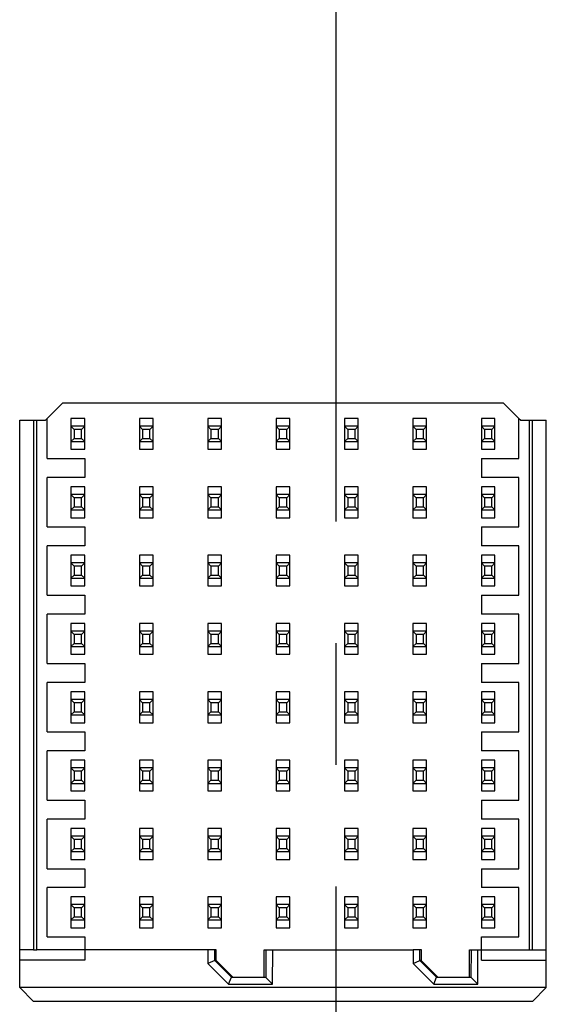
# Model space of a CAD drawing. Header units: inches. Extents: x 0 to 34, y 0 to 22.
# Tile 24 of 39: x 21.6 to 22.2, y 6.1 to 7.2. Entities that reach past the tile are written whole.
import ezdxf

# ---------------------------------------------------------------- set-up
doc = ezdxf.new("R2010")
doc.units = ezdxf.units.IN
doc.header["$LTSCALE"] = 1.87
doc.header["$MEASUREMENT"] = 0
doc.linetypes.add('CENTER', pattern=[0.6, 0.375, -0.075, 0.075, -0.075])
doc.layers.get('0').update_dxf_attribs({"linetype": 'CONTINUOUS'})
doc.layers.add('02___PRT_ALL_AXES', color=7, linetype='CONTINUOUS')

msp = doc.modelspace()

# ---------------------------------------------------------------- linework, layer by layer
at = {"color": 7, "linetype": 'CONTINUOUS'}
for p, q in [((21.6664, 6.7647), (21.6467, 6.745)), ((22.1743, 6.7647), (21.6664, 6.7647)), ((22.1919, 6.747), (22.1743, 6.7647)), ((21.6172, 6.745), (21.6467, 6.745)), ((21.6172, 6.0913), (21.6172, 6.745)), ((21.6329, 6.745), (21.6329, 6.1347)), ((21.6369, 6.1347), (21.6369, 6.745)), ((21.6487, 6.7009), (21.6487, 6.7469)), ((21.692, 6.747), (21.6762, 6.747)), ((21.6762, 6.747), (21.6762, 6.7116)), ((21.692, 6.7116), (21.692, 6.747)), ((21.7707, 6.747), (21.755, 6.747)), ((21.755, 6.747), (21.755, 6.7116)), ((21.7707, 6.7116), (21.7707, 6.747)), ((21.8495, 6.747), (21.8337, 6.747)), ((21.8337, 6.747), (21.8337, 6.7116)), ((21.8495, 6.7116), (21.8495, 6.747)), ((21.9282, 6.747), (21.9124, 6.747)), ((21.9124, 6.747), (21.9124, 6.7116)), ((21.9282, 6.7116), (21.9282, 6.747)), ((22.0069, 6.747), (21.9912, 6.747)), ((21.9912, 6.747), (21.9912, 6.7116)), ((22.0069, 6.7116), (22.0069, 6.747)), ((22.0857, 6.747), (22.0699, 6.747)), ((22.0699, 6.747), (22.0699, 6.7116)), ((22.0857, 6.7116), (22.0857, 6.747)), ((22.1644, 6.747), (22.1487, 6.747)), ((22.1487, 6.747), (22.1487, 6.7116)), ((22.1644, 6.7116), (22.1644, 6.747)), ((22.192, 6.7009), (22.192, 6.7469)), ((22.1939, 6.745), (22.192, 6.7469)), ((22.1939, 6.745), (22.2235, 6.745)), ((22.2038, 6.745), (22.2038, 6.1347)), ((22.2077, 6.1347), (22.2077, 6.745)), ((22.2235, 6.0913), (22.2235, 6.745)), ((21.692, 6.7382), (21.6762, 6.7382)), ((21.6798, 6.7346), (21.6762, 6.7382)), ((21.6884, 6.7346), (21.6798, 6.7346)), ((21.6798, 6.7346), (21.6798, 6.724)), ((21.692, 6.7382), (21.6884, 6.7346)), ((21.6884, 6.724), (21.6884, 6.7346)), ((21.7707, 6.7382), (21.755, 6.7382)), ((21.7586, 6.7346), (21.755, 6.7382)), ((21.7671, 6.7346), (21.7586, 6.7346)), ((21.7586, 6.7346), (21.7586, 6.724)), ((21.7707, 6.7382), (21.7671, 6.7346)), ((21.7671, 6.724), (21.7671, 6.7346)), ((21.8495, 6.7382), (21.8337, 6.7382)), ((21.8373, 6.7346), (21.8337, 6.7382)), ((21.8459, 6.7346), (21.8373, 6.7346)), ((21.8373, 6.7346), (21.8373, 6.724)), ((21.8495, 6.7382), (21.8459, 6.7346)), ((21.8459, 6.724), (21.8459, 6.7346)), ((21.9282, 6.7382), (21.9124, 6.7382)), ((21.916, 6.7346), (21.9124, 6.7382)), ((21.9246, 6.7346), (21.916, 6.7346)), ((21.916, 6.7346), (21.916, 6.724)), ((21.9282, 6.7382), (21.9246, 6.7346)), ((21.9246, 6.724), (21.9246, 6.7346)), ((22.0069, 6.7382), (21.9912, 6.7382)), ((21.9948, 6.7346), (21.9912, 6.7382)), ((22.0033, 6.7346), (21.9948, 6.7346)), ((21.9948, 6.7346), (21.9948, 6.724)), ((22.0069, 6.7382), (22.0033, 6.7346)), ((22.0033, 6.724), (22.0033, 6.7346)), ((22.0857, 6.7382), (22.0699, 6.7382)), ((22.0735, 6.7346), (22.0699, 6.7382)), ((22.0821, 6.7346), (22.0735, 6.7346)), ((22.0735, 6.7346), (22.0735, 6.724)), ((22.0857, 6.7382), (22.0821, 6.7346)), ((22.0821, 6.724), (22.0821, 6.7346)), ((22.1644, 6.7382), (22.1487, 6.7382)), ((22.1523, 6.7346), (22.1487, 6.7382)), ((22.1608, 6.7346), (22.1523, 6.7346)), ((22.1523, 6.7346), (22.1523, 6.724)), ((22.1644, 6.7382), (22.1608, 6.7346)), ((22.1608, 6.724), (22.1608, 6.7346)), ((21.6762, 6.7204), (21.6798, 6.724)), ((21.6762, 6.7204), (21.692, 6.7204)), ((21.6798, 6.724), (21.6884, 6.724)), ((21.6884, 6.724), (21.692, 6.7204)), ((21.755, 6.7204), (21.7586, 6.724)), ((21.755, 6.7204), (21.7707, 6.7204)), ((21.7586, 6.724), (21.7671, 6.724)), ((21.7671, 6.724), (21.7707, 6.7204)), ((21.8337, 6.7204), (21.8373, 6.724)), ((21.8337, 6.7204), (21.8495, 6.7204)), ((21.8373, 6.724), (21.8459, 6.724)), ((21.8459, 6.724), (21.8495, 6.7204)), ((21.9124, 6.7204), (21.916, 6.724)), ((21.9124, 6.7204), (21.9282, 6.7204)), ((21.916, 6.724), (21.9246, 6.724)), ((21.9246, 6.724), (21.9282, 6.7204)), ((21.9912, 6.7204), (21.9948, 6.724)), ((21.9912, 6.7204), (22.0069, 6.7204)), ((21.9948, 6.724), (22.0033, 6.724)), ((22.0033, 6.724), (22.0069, 6.7204)), ((22.0699, 6.7204), (22.0735, 6.724)), ((22.0699, 6.7204), (22.0857, 6.7204)), ((22.0735, 6.724), (22.0821, 6.724)), ((22.0821, 6.724), (22.0857, 6.7204)), ((22.1487, 6.7204), (22.1523, 6.724)), ((22.1487, 6.7204), (22.1644, 6.7204)), ((22.1523, 6.724), (22.1608, 6.724)), ((22.1608, 6.724), (22.1644, 6.7204)), ((21.6762, 6.7116), (21.692, 6.7116)), ((21.755, 6.7116), (21.7707, 6.7116)), ((21.8337, 6.7116), (21.8495, 6.7116)), ((21.9124, 6.7116), (21.9282, 6.7116)), ((21.9912, 6.7116), (22.0069, 6.7116)), ((22.0699, 6.7116), (22.0857, 6.7116)), ((22.1487, 6.7116), (22.1644, 6.7116)), ((21.6487, 6.7009), (21.692, 6.7009)), ((21.692, 6.7009), (21.692, 6.6792)), ((22.1487, 6.7009), (22.192, 6.7009)), ((22.1487, 6.7009), (22.1487, 6.6792)), ((21.692, 6.6792), (21.6487, 6.6792)), ((21.6487, 6.6221), (21.6487, 6.6792)), ((22.192, 6.6792), (22.1487, 6.6792)), ((22.192, 6.6221), (22.192, 6.6792)), ((21.692, 6.6683), (21.6762, 6.6683)), ((21.6762, 6.6683), (21.6762, 6.6328)), ((21.692, 6.6594), (21.6762, 6.6594)), ((21.6798, 6.6558), (21.6762, 6.6594)), ((21.692, 6.6594), (21.6884, 6.6558)), ((21.692, 6.6328), (21.692, 6.6683)), ((21.7707, 6.6683), (21.755, 6.6683)), ((21.755, 6.6683), (21.755, 6.6328)), ((21.7707, 6.6594), (21.755, 6.6594)), ((21.7586, 6.6558), (21.755, 6.6594)), ((21.7707, 6.6594), (21.7671, 6.6558)), ((21.7707, 6.6328), (21.7707, 6.6683)), ((21.8495, 6.6683), (21.8337, 6.6683)), ((21.8337, 6.6683), (21.8337, 6.6328)), ((21.8495, 6.6594), (21.8337, 6.6594)), ((21.8373, 6.6558), (21.8337, 6.6594)), ((21.8495, 6.6594), (21.8459, 6.6558)), ((21.8495, 6.6328), (21.8495, 6.6683)), ((21.9282, 6.6683), (21.9124, 6.6683)), ((21.9124, 6.6683), (21.9124, 6.6328)), ((21.9282, 6.6594), (21.9124, 6.6594)), ((21.916, 6.6558), (21.9124, 6.6594)), ((21.9282, 6.6594), (21.9246, 6.6558)), ((21.9282, 6.6328), (21.9282, 6.6683)), ((22.0069, 6.6683), (21.9912, 6.6683)), ((21.9912, 6.6683), (21.9912, 6.6328)), ((22.0069, 6.6594), (21.9912, 6.6594)), ((21.9948, 6.6558), (21.9912, 6.6594)), ((22.0069, 6.6594), (22.0033, 6.6558)), ((22.0069, 6.6328), (22.0069, 6.6683)), ((22.0857, 6.6683), (22.0699, 6.6683)), ((22.0699, 6.6683), (22.0699, 6.6328)), ((22.0857, 6.6594), (22.0699, 6.6594)), ((22.0735, 6.6558), (22.0699, 6.6594)), ((22.0857, 6.6594), (22.0821, 6.6558)), ((22.0857, 6.6328), (22.0857, 6.6683)), ((22.1644, 6.6683), (22.1487, 6.6683)), ((22.1487, 6.6683), (22.1487, 6.6328)), ((22.1644, 6.6594), (22.1487, 6.6594)), ((22.1523, 6.6558), (22.1487, 6.6594)), ((22.1644, 6.6594), (22.1608, 6.6558)), ((22.1644, 6.6328), (22.1644, 6.6683)), ((21.6884, 6.6558), (21.6798, 6.6558)), ((21.6798, 6.6558), (21.6798, 6.6453)), ((21.6884, 6.6453), (21.6884, 6.6558)), ((21.7671, 6.6558), (21.7586, 6.6558)), ((21.7586, 6.6558), (21.7586, 6.6453)), ((21.7671, 6.6453), (21.7671, 6.6558)), ((21.8459, 6.6558), (21.8373, 6.6558)), ((21.8373, 6.6558), (21.8373, 6.6453)), ((21.8459, 6.6453), (21.8459, 6.6558)), ((21.9246, 6.6558), (21.916, 6.6558)), ((21.916, 6.6558), (21.916, 6.6453)), ((21.9246, 6.6453), (21.9246, 6.6558)), ((22.0033, 6.6558), (21.9948, 6.6558)), ((21.9948, 6.6558), (21.9948, 6.6453)), ((22.0033, 6.6453), (22.0033, 6.6558)), ((22.0821, 6.6558), (22.0735, 6.6558)), ((22.0735, 6.6558), (22.0735, 6.6453)), ((22.0821, 6.6453), (22.0821, 6.6558)), ((22.1608, 6.6558), (22.1523, 6.6558)), ((22.1523, 6.6558), (22.1523, 6.6453)), ((22.1608, 6.6453), (22.1608, 6.6558)), ((21.6762, 6.6417), (21.6798, 6.6453)), ((21.6762, 6.6417), (21.692, 6.6417)), ((21.6798, 6.6453), (21.6884, 6.6453)), ((21.6884, 6.6453), (21.692, 6.6417)), ((21.755, 6.6417), (21.7586, 6.6453)), ((21.755, 6.6417), (21.7707, 6.6417)), ((21.7586, 6.6453), (21.7671, 6.6453)), ((21.7671, 6.6453), (21.7707, 6.6417)), ((21.8337, 6.6417), (21.8373, 6.6453)), ((21.8337, 6.6417), (21.8495, 6.6417)), ((21.8373, 6.6453), (21.8459, 6.6453)), ((21.8459, 6.6453), (21.8495, 6.6417)), ((21.9124, 6.6417), (21.916, 6.6453)), ((21.9124, 6.6417), (21.9282, 6.6417)), ((21.916, 6.6453), (21.9246, 6.6453)), ((21.9246, 6.6453), (21.9282, 6.6417)), ((21.9912, 6.6417), (21.9948, 6.6453)), ((21.9912, 6.6417), (22.0069, 6.6417)), ((21.9948, 6.6453), (22.0033, 6.6453)), ((22.0033, 6.6453), (22.0069, 6.6417)), ((22.0699, 6.6417), (22.0735, 6.6453)), ((22.0699, 6.6417), (22.0857, 6.6417)), ((22.0735, 6.6453), (22.0821, 6.6453)), ((22.0821, 6.6453), (22.0857, 6.6417)), ((22.1487, 6.6417), (22.1523, 6.6453)), ((22.1487, 6.6417), (22.1644, 6.6417)), ((22.1523, 6.6453), (22.1608, 6.6453)), ((22.1608, 6.6453), (22.1644, 6.6417)), ((21.6762, 6.6328), (21.692, 6.6328)), ((21.755, 6.6328), (21.7707, 6.6328)), ((21.8337, 6.6328), (21.8495, 6.6328)), ((21.9124, 6.6328), (21.9282, 6.6328)), ((21.9912, 6.6328), (22.0069, 6.6328)), ((22.0699, 6.6328), (22.0857, 6.6328)), ((22.1487, 6.6328), (22.1644, 6.6328)), ((21.6487, 6.6221), (21.692, 6.6221)), ((21.692, 6.6221), (21.692, 6.6005)), ((22.1487, 6.6221), (22.192, 6.6221)), ((22.1487, 6.6221), (22.1487, 6.6005)), ((21.692, 6.6005), (21.6487, 6.6005)), ((21.6487, 6.5434), (21.6487, 6.6005)), ((22.192, 6.6005), (22.1487, 6.6005)), ((22.192, 6.5434), (22.192, 6.6005)), ((21.692, 6.5896), (21.6762, 6.5896)), ((21.6762, 6.5896), (21.6762, 6.5541)), ((21.692, 6.5807), (21.6762, 6.5807)), ((21.6798, 6.5771), (21.6762, 6.5807)), ((21.692, 6.5807), (21.6884, 6.5771)), ((21.692, 6.5541), (21.692, 6.5896)), ((21.7707, 6.5896), (21.755, 6.5896)), ((21.755, 6.5896), (21.755, 6.5541)), ((21.7707, 6.5807), (21.755, 6.5807)), ((21.7586, 6.5771), (21.755, 6.5807)), ((21.7707, 6.5807), (21.7671, 6.5771)), ((21.7707, 6.5541), (21.7707, 6.5896)), ((21.8495, 6.5896), (21.8337, 6.5896)), ((21.8337, 6.5896), (21.8337, 6.5541)), ((21.8495, 6.5807), (21.8337, 6.5807)), ((21.8373, 6.5771), (21.8337, 6.5807)), ((21.8495, 6.5807), (21.8459, 6.5771)), ((21.8495, 6.5541), (21.8495, 6.5896)), ((21.9282, 6.5896), (21.9124, 6.5896)), ((21.9124, 6.5896), (21.9124, 6.5541)), ((21.9282, 6.5807), (21.9124, 6.5807)), ((21.916, 6.5771), (21.9124, 6.5807)), ((21.9282, 6.5807), (21.9246, 6.5771)), ((21.9282, 6.5541), (21.9282, 6.5896)), ((22.0069, 6.5896), (21.9912, 6.5896)), ((21.9912, 6.5896), (21.9912, 6.5541)), ((22.0069, 6.5807), (21.9912, 6.5807)), ((21.9948, 6.5771), (21.9912, 6.5807)), ((22.0069, 6.5807), (22.0033, 6.5771)), ((22.0069, 6.5541), (22.0069, 6.5896)), ((22.0857, 6.5896), (22.0699, 6.5896)), ((22.0699, 6.5896), (22.0699, 6.5541)), ((22.0857, 6.5807), (22.0699, 6.5807)), ((22.0735, 6.5771), (22.0699, 6.5807)), ((22.0857, 6.5807), (22.0821, 6.5771)), ((22.0857, 6.5541), (22.0857, 6.5896)), ((22.1644, 6.5896), (22.1487, 6.5896)), ((22.1487, 6.5896), (22.1487, 6.5541)), ((22.1644, 6.5807), (22.1487, 6.5807)), ((22.1523, 6.5771), (22.1487, 6.5807)), ((22.1644, 6.5807), (22.1608, 6.5771)), ((22.1644, 6.5541), (22.1644, 6.5896)), ((21.6884, 6.5771), (21.6798, 6.5771)), ((21.6798, 6.5771), (21.6798, 6.5666)), ((21.6884, 6.5666), (21.6884, 6.5771)), ((21.7671, 6.5771), (21.7586, 6.5771)), ((21.7586, 6.5771), (21.7586, 6.5666)), ((21.7671, 6.5666), (21.7671, 6.5771)), ((21.8459, 6.5771), (21.8373, 6.5771)), ((21.8373, 6.5771), (21.8373, 6.5666)), ((21.8459, 6.5666), (21.8459, 6.5771)), ((21.9246, 6.5771), (21.916, 6.5771)), ((21.916, 6.5771), (21.916, 6.5666)), ((21.9246, 6.5666), (21.9246, 6.5771)), ((22.0033, 6.5771), (21.9948, 6.5771)), ((21.9948, 6.5771), (21.9948, 6.5666)), ((22.0033, 6.5666), (22.0033, 6.5771)), ((22.0821, 6.5771), (22.0735, 6.5771)), ((22.0735, 6.5771), (22.0735, 6.5666)), ((22.0821, 6.5666), (22.0821, 6.5771)), ((22.1608, 6.5771), (22.1523, 6.5771)), ((22.1523, 6.5771), (22.1523, 6.5666)), ((22.1608, 6.5666), (22.1608, 6.5771)), ((21.6762, 6.563), (21.6798, 6.5666)), ((21.6762, 6.563), (21.692, 6.563)), ((21.6798, 6.5666), (21.6884, 6.5666)), ((21.6884, 6.5666), (21.692, 6.563)), ((21.755, 6.563), (21.7586, 6.5666)), ((21.755, 6.563), (21.7707, 6.563)), ((21.7586, 6.5666), (21.7671, 6.5666)), ((21.7671, 6.5666), (21.7707, 6.563)), ((21.8337, 6.563), (21.8373, 6.5666)), ((21.8337, 6.563), (21.8495, 6.563)), ((21.8373, 6.5666), (21.8459, 6.5666)), ((21.8459, 6.5666), (21.8495, 6.563)), ((21.9124, 6.563), (21.916, 6.5666)), ((21.9124, 6.563), (21.9282, 6.563)), ((21.916, 6.5666), (21.9246, 6.5666)), ((21.9246, 6.5666), (21.9282, 6.563)), ((21.9912, 6.563), (21.9948, 6.5666)), ((21.9912, 6.563), (22.0069, 6.563)), ((21.9948, 6.5666), (22.0033, 6.5666)), ((22.0033, 6.5666), (22.0069, 6.563)), ((22.0699, 6.563), (22.0735, 6.5666)), ((22.0699, 6.563), (22.0857, 6.563)), ((22.0735, 6.5666), (22.0821, 6.5666)), ((22.0821, 6.5666), (22.0857, 6.563)), ((22.1487, 6.563), (22.1523, 6.5666)), ((22.1487, 6.563), (22.1644, 6.563)), ((22.1523, 6.5666), (22.1608, 6.5666)), ((22.1608, 6.5666), (22.1644, 6.563)), ((21.6762, 6.5541), (21.692, 6.5541)), ((21.755, 6.5541), (21.7707, 6.5541)), ((21.8337, 6.5541), (21.8495, 6.5541)), ((21.9124, 6.5541), (21.9282, 6.5541)), ((21.9912, 6.5541), (22.0069, 6.5541)), ((22.0699, 6.5541), (22.0857, 6.5541)), ((22.1487, 6.5541), (22.1644, 6.5541)), ((21.6487, 6.5434), (21.692, 6.5434)), ((21.692, 6.5434), (21.692, 6.5217)), ((22.1487, 6.5434), (22.192, 6.5434)), ((22.1487, 6.5434), (22.1487, 6.5217)), ((21.692, 6.5217), (21.6487, 6.5217)), ((21.6487, 6.4647), (21.6487, 6.5217)), ((22.192, 6.5217), (22.1487, 6.5217)), ((22.192, 6.4647), (22.192, 6.5217)), ((21.692, 6.5108), (21.6762, 6.5108)), ((21.6762, 6.5108), (21.6762, 6.4754)), ((21.692, 6.5019), (21.6762, 6.5019)), ((21.6798, 6.4983), (21.6762, 6.5019)), ((21.692, 6.5019), (21.6884, 6.4983)), ((21.692, 6.4754), (21.692, 6.5108)), ((21.7707, 6.5108), (21.755, 6.5108)), ((21.755, 6.5108), (21.755, 6.4754)), ((21.7707, 6.5019), (21.755, 6.5019)), ((21.7586, 6.4983), (21.755, 6.5019)), ((21.7707, 6.5019), (21.7671, 6.4983)), ((21.7707, 6.4754), (21.7707, 6.5108)), ((21.8495, 6.5108), (21.8337, 6.5108)), ((21.8337, 6.5108), (21.8337, 6.4754)), ((21.8495, 6.5019), (21.8337, 6.5019)), ((21.8373, 6.4983), (21.8337, 6.5019)), ((21.8495, 6.5019), (21.8459, 6.4983)), ((21.8495, 6.4754), (21.8495, 6.5108)), ((21.9282, 6.5108), (21.9124, 6.5108)), ((21.9124, 6.5108), (21.9124, 6.4754)), ((21.9282, 6.5019), (21.9124, 6.5019)), ((21.916, 6.4983), (21.9124, 6.5019)), ((21.9282, 6.5019), (21.9246, 6.4983)), ((21.9282, 6.4754), (21.9282, 6.5108)), ((22.0069, 6.5108), (21.9912, 6.5108)), ((21.9912, 6.5108), (21.9912, 6.4754)), ((22.0069, 6.5019), (21.9912, 6.5019)), ((21.9948, 6.4983), (21.9912, 6.5019)), ((22.0069, 6.5019), (22.0033, 6.4983)), ((22.0069, 6.4754), (22.0069, 6.5108)), ((22.0857, 6.5108), (22.0699, 6.5108)), ((22.0699, 6.5108), (22.0699, 6.4754)), ((22.0857, 6.5019), (22.0699, 6.5019)), ((22.0735, 6.4983), (22.0699, 6.5019)), ((22.0857, 6.5019), (22.0821, 6.4983)), ((22.0857, 6.4754), (22.0857, 6.5108)), ((22.1644, 6.5108), (22.1487, 6.5108)), ((22.1487, 6.5108), (22.1487, 6.4754)), ((22.1644, 6.5019), (22.1487, 6.5019)), ((22.1523, 6.4983), (22.1487, 6.5019)), ((22.1644, 6.5019), (22.1608, 6.4983)), ((22.1644, 6.4754), (22.1644, 6.5108)), ((21.6884, 6.4983), (21.6798, 6.4983)), ((21.6798, 6.4983), (21.6798, 6.4878)), ((21.6884, 6.4878), (21.6884, 6.4983)), ((21.7671, 6.4983), (21.7586, 6.4983)), ((21.7586, 6.4983), (21.7586, 6.4878)), ((21.7671, 6.4878), (21.7671, 6.4983)), ((21.8459, 6.4983), (21.8373, 6.4983)), ((21.8373, 6.4983), (21.8373, 6.4878)), ((21.8459, 6.4878), (21.8459, 6.4983)), ((21.9246, 6.4983), (21.916, 6.4983)), ((21.916, 6.4983), (21.916, 6.4878)), ((21.9246, 6.4878), (21.9246, 6.4983)), ((22.0033, 6.4983), (21.9948, 6.4983)), ((21.9948, 6.4983), (21.9948, 6.4878)), ((22.0033, 6.4878), (22.0033, 6.4983)), ((22.0821, 6.4983), (22.0735, 6.4983)), ((22.0735, 6.4983), (22.0735, 6.4878)), ((22.0821, 6.4878), (22.0821, 6.4983)), ((22.1608, 6.4983), (22.1523, 6.4983)), ((22.1523, 6.4983), (22.1523, 6.4878)), ((22.1608, 6.4878), (22.1608, 6.4983)), ((21.6762, 6.4842), (21.6798, 6.4878)), ((21.6762, 6.4842), (21.692, 6.4842)), ((21.6798, 6.4878), (21.6884, 6.4878)), ((21.6884, 6.4878), (21.692, 6.4842)), ((21.755, 6.4842), (21.7586, 6.4878)), ((21.755, 6.4842), (21.7707, 6.4842)), ((21.7586, 6.4878), (21.7671, 6.4878)), ((21.7671, 6.4878), (21.7707, 6.4842)), ((21.8337, 6.4842), (21.8373, 6.4878)), ((21.8337, 6.4842), (21.8495, 6.4842)), ((21.8373, 6.4878), (21.8459, 6.4878)), ((21.8459, 6.4878), (21.8495, 6.4842)), ((21.9124, 6.4842), (21.916, 6.4878)), ((21.9124, 6.4842), (21.9282, 6.4842)), ((21.916, 6.4878), (21.9246, 6.4878)), ((21.9246, 6.4878), (21.9282, 6.4842)), ((21.9912, 6.4842), (21.9948, 6.4878)), ((21.9912, 6.4842), (22.0069, 6.4842)), ((21.9948, 6.4878), (22.0033, 6.4878)), ((22.0033, 6.4878), (22.0069, 6.4842)), ((22.0699, 6.4842), (22.0735, 6.4878)), ((22.0699, 6.4842), (22.0857, 6.4842)), ((22.0735, 6.4878), (22.0821, 6.4878)), ((22.0821, 6.4878), (22.0857, 6.4842)), ((22.1487, 6.4842), (22.1523, 6.4878)), ((22.1487, 6.4842), (22.1644, 6.4842)), ((22.1523, 6.4878), (22.1608, 6.4878)), ((22.1608, 6.4878), (22.1644, 6.4842)), ((21.6762, 6.4754), (21.692, 6.4754)), ((21.755, 6.4754), (21.7707, 6.4754)), ((21.8337, 6.4754), (21.8495, 6.4754)), ((21.9124, 6.4754), (21.9282, 6.4754)), ((21.9912, 6.4754), (22.0069, 6.4754)), ((22.0699, 6.4754), (22.0857, 6.4754)), ((22.1487, 6.4754), (22.1644, 6.4754)), ((21.6487, 6.4647), (21.692, 6.4647)), ((21.692, 6.4647), (21.692, 6.443)), ((22.1487, 6.4647), (22.192, 6.4647)), ((22.1487, 6.4647), (22.1487, 6.443)), ((21.692, 6.443), (21.6487, 6.443)), ((21.6487, 6.3859), (21.6487, 6.443)), ((22.192, 6.443), (22.1487, 6.443)), ((22.192, 6.3859), (22.192, 6.443)), ((21.692, 6.4321), (21.6762, 6.4321)), ((21.6762, 6.4321), (21.6762, 6.3966)), ((21.692, 6.4232), (21.6762, 6.4232)), ((21.6798, 6.4196), (21.6762, 6.4232)), ((21.692, 6.4232), (21.6884, 6.4196)), ((21.692, 6.3966), (21.692, 6.4321)), ((21.7707, 6.4321), (21.755, 6.4321)), ((21.755, 6.4321), (21.755, 6.3966)), ((21.7707, 6.4232), (21.755, 6.4232)), ((21.7586, 6.4196), (21.755, 6.4232)), ((21.7707, 6.4232), (21.7671, 6.4196)), ((21.7707, 6.3966), (21.7707, 6.4321)), ((21.8495, 6.4321), (21.8337, 6.4321)), ((21.8337, 6.4321), (21.8337, 6.3966)), ((21.8495, 6.4232), (21.8337, 6.4232)), ((21.8373, 6.4196), (21.8337, 6.4232)), ((21.8495, 6.4232), (21.8459, 6.4196)), ((21.8495, 6.3966), (21.8495, 6.4321)), ((21.9282, 6.4321), (21.9124, 6.4321)), ((21.9124, 6.4321), (21.9124, 6.3966)), ((21.9282, 6.4232), (21.9124, 6.4232)), ((21.916, 6.4196), (21.9124, 6.4232)), ((21.9282, 6.4232), (21.9246, 6.4196)), ((21.9282, 6.3966), (21.9282, 6.4321)), ((22.0069, 6.4321), (21.9912, 6.4321)), ((21.9912, 6.4321), (21.9912, 6.3966)), ((22.0069, 6.4232), (21.9912, 6.4232)), ((21.9948, 6.4196), (21.9912, 6.4232)), ((22.0069, 6.4232), (22.0033, 6.4196)), ((22.0069, 6.3966), (22.0069, 6.4321)), ((22.0857, 6.4321), (22.0699, 6.4321)), ((22.0699, 6.4321), (22.0699, 6.3966)), ((22.0857, 6.4232), (22.0699, 6.4232)), ((22.0735, 6.4196), (22.0699, 6.4232)), ((22.0857, 6.4232), (22.0821, 6.4196)), ((22.0857, 6.3966), (22.0857, 6.4321)), ((22.1644, 6.4321), (22.1487, 6.4321)), ((22.1487, 6.4321), (22.1487, 6.3966)), ((22.1644, 6.4232), (22.1487, 6.4232)), ((22.1523, 6.4196), (22.1487, 6.4232)), ((22.1644, 6.4232), (22.1608, 6.4196)), ((22.1644, 6.3966), (22.1644, 6.4321)), ((21.6884, 6.4196), (21.6798, 6.4196)), ((21.6798, 6.4196), (21.6798, 6.4091)), ((21.6884, 6.4091), (21.6884, 6.4196)), ((21.7671, 6.4196), (21.7586, 6.4196)), ((21.7586, 6.4196), (21.7586, 6.4091)), ((21.7671, 6.4091), (21.7671, 6.4196)), ((21.8459, 6.4196), (21.8373, 6.4196)), ((21.8373, 6.4196), (21.8373, 6.4091)), ((21.8459, 6.4091), (21.8459, 6.4196)), ((21.9246, 6.4196), (21.916, 6.4196)), ((21.916, 6.4196), (21.916, 6.4091)), ((21.9246, 6.4091), (21.9246, 6.4196)), ((22.0033, 6.4196), (21.9948, 6.4196)), ((21.9948, 6.4196), (21.9948, 6.4091)), ((22.0033, 6.4091), (22.0033, 6.4196)), ((22.0821, 6.4196), (22.0735, 6.4196)), ((22.0735, 6.4196), (22.0735, 6.4091)), ((22.0821, 6.4091), (22.0821, 6.4196)), ((22.1608, 6.4196), (22.1523, 6.4196)), ((22.1523, 6.4196), (22.1523, 6.4091)), ((22.1608, 6.4091), (22.1608, 6.4196)), ((21.6762, 6.4055), (21.6798, 6.4091)), ((21.6762, 6.4055), (21.692, 6.4055)), ((21.6798, 6.4091), (21.6884, 6.4091)), ((21.6884, 6.4091), (21.692, 6.4055)), ((21.755, 6.4055), (21.7586, 6.4091)), ((21.755, 6.4055), (21.7707, 6.4055)), ((21.7586, 6.4091), (21.7671, 6.4091)), ((21.7671, 6.4091), (21.7707, 6.4055)), ((21.8337, 6.4055), (21.8373, 6.4091)), ((21.8337, 6.4055), (21.8495, 6.4055)), ((21.8373, 6.4091), (21.8459, 6.4091)), ((21.8459, 6.4091), (21.8495, 6.4055)), ((21.9124, 6.4055), (21.916, 6.4091)), ((21.9124, 6.4055), (21.9282, 6.4055)), ((21.916, 6.4091), (21.9246, 6.4091)), ((21.9246, 6.4091), (21.9282, 6.4055)), ((21.9912, 6.4055), (21.9948, 6.4091)), ((21.9912, 6.4055), (22.0069, 6.4055)), ((21.9948, 6.4091), (22.0033, 6.4091)), ((22.0033, 6.4091), (22.0069, 6.4055)), ((22.0699, 6.4055), (22.0735, 6.4091)), ((22.0699, 6.4055), (22.0857, 6.4055)), ((22.0735, 6.4091), (22.0821, 6.4091)), ((22.0821, 6.4091), (22.0857, 6.4055)), ((22.1487, 6.4055), (22.1523, 6.4091)), ((22.1487, 6.4055), (22.1644, 6.4055)), ((22.1523, 6.4091), (22.1608, 6.4091)), ((22.1608, 6.4091), (22.1644, 6.4055)), ((21.6762, 6.3966), (21.692, 6.3966)), ((21.755, 6.3966), (21.7707, 6.3966)), ((21.8337, 6.3966), (21.8495, 6.3966)), ((21.9124, 6.3966), (21.9282, 6.3966)), ((21.9912, 6.3966), (22.0069, 6.3966)), ((22.0699, 6.3966), (22.0857, 6.3966)), ((22.1487, 6.3966), (22.1644, 6.3966)), ((21.6487, 6.3859), (21.692, 6.3859)), ((21.692, 6.3859), (21.692, 6.3643)), ((22.1487, 6.3859), (22.192, 6.3859)), ((22.1487, 6.3859), (22.1487, 6.3643)), ((21.692, 6.3643), (21.6487, 6.3643)), ((21.6487, 6.3072), (21.6487, 6.3643)), ((21.692, 6.3533), (21.6762, 6.3533)), ((21.6762, 6.3533), (21.6762, 6.3179)), ((21.692, 6.3179), (21.692, 6.3533)), ((21.7707, 6.3533), (21.755, 6.3533)), ((21.755, 6.3533), (21.755, 6.3179)), ((21.7707, 6.3179), (21.7707, 6.3533)), ((21.8495, 6.3533), (21.8337, 6.3533)), ((21.8337, 6.3533), (21.8337, 6.3179)), ((21.8495, 6.3179), (21.8495, 6.3533)), ((21.9282, 6.3533), (21.9124, 6.3533)), ((21.9124, 6.3533), (21.9124, 6.3179)), ((21.9282, 6.3179), (21.9282, 6.3533)), ((22.0069, 6.3533), (21.9912, 6.3533)), ((21.9912, 6.3533), (21.9912, 6.3179)), ((22.0069, 6.3179), (22.0069, 6.3533)), ((22.0857, 6.3533), (22.0699, 6.3533)), ((22.0699, 6.3533), (22.0699, 6.3179)), ((22.0857, 6.3179), (22.0857, 6.3533)), ((22.192, 6.3643), (22.1487, 6.3643)), ((22.1644, 6.3533), (22.1487, 6.3533)), ((22.1487, 6.3533), (22.1487, 6.3179)), ((22.1644, 6.3179), (22.1644, 6.3533)), ((22.192, 6.3072), (22.192, 6.3643)), ((21.692, 6.3445), (21.6762, 6.3445)), ((21.6798, 6.3409), (21.6762, 6.3445)), ((21.692, 6.3445), (21.6884, 6.3409)), ((21.7707, 6.3445), (21.755, 6.3445)), ((21.7586, 6.3409), (21.755, 6.3445)), ((21.7707, 6.3445), (21.7671, 6.3409)), ((21.8495, 6.3445), (21.8337, 6.3445)), ((21.8373, 6.3409), (21.8337, 6.3445)), ((21.8495, 6.3445), (21.8459, 6.3409)), ((21.9282, 6.3445), (21.9124, 6.3445)), ((21.916, 6.3409), (21.9124, 6.3445)), ((21.9282, 6.3445), (21.9246, 6.3409)), ((22.0069, 6.3445), (21.9912, 6.3445)), ((21.9948, 6.3409), (21.9912, 6.3445)), ((22.0069, 6.3445), (22.0033, 6.3409)), ((22.0857, 6.3445), (22.0699, 6.3445)), ((22.0735, 6.3409), (22.0699, 6.3445)), ((22.0857, 6.3445), (22.0821, 6.3409)), ((22.1644, 6.3445), (22.1487, 6.3445)), ((22.1523, 6.3409), (22.1487, 6.3445)), ((22.1644, 6.3445), (22.1608, 6.3409)), ((21.6884, 6.3409), (21.6798, 6.3409)), ((21.6798, 6.3409), (21.6798, 6.3303)), ((21.6884, 6.3303), (21.6884, 6.3409)), ((21.7671, 6.3409), (21.7586, 6.3409)), ((21.7586, 6.3409), (21.7586, 6.3303)), ((21.7671, 6.3303), (21.7671, 6.3409)), ((21.8459, 6.3409), (21.8373, 6.3409)), ((21.8373, 6.3409), (21.8373, 6.3303)), ((21.8459, 6.3303), (21.8459, 6.3409)), ((21.9246, 6.3409), (21.916, 6.3409)), ((21.916, 6.3409), (21.916, 6.3303)), ((21.9246, 6.3303), (21.9246, 6.3409)), ((22.0033, 6.3409), (21.9948, 6.3409)), ((21.9948, 6.3409), (21.9948, 6.3303)), ((22.0033, 6.3303), (22.0033, 6.3409)), ((22.0821, 6.3409), (22.0735, 6.3409)), ((22.0735, 6.3409), (22.0735, 6.3303)), ((22.0821, 6.3303), (22.0821, 6.3409)), ((22.1608, 6.3409), (22.1523, 6.3409)), ((22.1523, 6.3409), (22.1523, 6.3303)), ((22.1608, 6.3303), (22.1608, 6.3409)), ((21.6762, 6.3267), (21.6798, 6.3303)), ((21.6762, 6.3267), (21.692, 6.3267)), ((21.6798, 6.3303), (21.6884, 6.3303)), ((21.6884, 6.3303), (21.692, 6.3267)), ((21.755, 6.3267), (21.7586, 6.3303)), ((21.755, 6.3267), (21.7707, 6.3267)), ((21.7586, 6.3303), (21.7671, 6.3303)), ((21.7671, 6.3303), (21.7707, 6.3267)), ((21.8337, 6.3267), (21.8373, 6.3303)), ((21.8337, 6.3267), (21.8495, 6.3267)), ((21.8373, 6.3303), (21.8459, 6.3303)), ((21.8459, 6.3303), (21.8495, 6.3267)), ((21.9124, 6.3267), (21.916, 6.3303)), ((21.9124, 6.3267), (21.9282, 6.3267)), ((21.916, 6.3303), (21.9246, 6.3303)), ((21.9246, 6.3303), (21.9282, 6.3267)), ((21.9912, 6.3267), (21.9948, 6.3303)), ((21.9912, 6.3267), (22.0069, 6.3267)), ((21.9948, 6.3303), (22.0033, 6.3303)), ((22.0033, 6.3303), (22.0069, 6.3267)), ((22.0699, 6.3267), (22.0735, 6.3303)), ((22.0699, 6.3267), (22.0857, 6.3267)), ((22.0735, 6.3303), (22.0821, 6.3303)), ((22.0821, 6.3303), (22.0857, 6.3267)), ((22.1487, 6.3267), (22.1523, 6.3303)), ((22.1487, 6.3267), (22.1644, 6.3267)), ((22.1523, 6.3303), (22.1608, 6.3303)), ((22.1608, 6.3303), (22.1644, 6.3267)), ((21.6762, 6.3179), (21.692, 6.3179)), ((21.755, 6.3179), (21.7707, 6.3179)), ((21.8337, 6.3179), (21.8495, 6.3179)), ((21.9124, 6.3179), (21.9282, 6.3179)), ((21.9912, 6.3179), (22.0069, 6.3179)), ((22.0699, 6.3179), (22.0857, 6.3179)), ((22.1487, 6.3179), (22.1644, 6.3179)), ((21.6487, 6.3072), (21.692, 6.3072)), ((21.692, 6.3072), (21.692, 6.2855)), ((22.1487, 6.3072), (22.192, 6.3072)), ((22.1487, 6.3072), (22.1487, 6.2855)), ((21.692, 6.2855), (21.6487, 6.2855)), ((21.6487, 6.2284), (21.6487, 6.2855)), ((22.192, 6.2855), (22.1487, 6.2855)), ((22.192, 6.2284), (22.192, 6.2855)), ((21.692, 6.2746), (21.6762, 6.2746)), ((21.6762, 6.2746), (21.6762, 6.2391)), ((21.692, 6.2391), (21.692, 6.2746)), ((21.7707, 6.2746), (21.755, 6.2746)), ((21.755, 6.2746), (21.755, 6.2391)), ((21.7707, 6.2391), (21.7707, 6.2746)), ((21.8495, 6.2746), (21.8337, 6.2746)), ((21.8337, 6.2746), (21.8337, 6.2391)), ((21.8495, 6.2391), (21.8495, 6.2746)), ((21.9282, 6.2746), (21.9124, 6.2746)), ((21.9124, 6.2746), (21.9124, 6.2391)), ((21.9282, 6.2391), (21.9282, 6.2746)), ((22.0069, 6.2746), (21.9912, 6.2746)), ((21.9912, 6.2746), (21.9912, 6.2391)), ((22.0069, 6.2391), (22.0069, 6.2746)), ((22.0857, 6.2746), (22.0699, 6.2746)), ((22.0699, 6.2746), (22.0699, 6.2391)), ((22.0857, 6.2391), (22.0857, 6.2746)), ((22.1644, 6.2746), (22.1487, 6.2746)), ((22.1487, 6.2746), (22.1487, 6.2391)), ((22.1644, 6.2391), (22.1644, 6.2746)), ((21.692, 6.2657), (21.6762, 6.2657)), ((21.6798, 6.2621), (21.6762, 6.2657)), ((21.692, 6.2657), (21.6884, 6.2621)), ((21.7707, 6.2657), (21.755, 6.2657)), ((21.7586, 6.2621), (21.755, 6.2657)), ((21.7707, 6.2657), (21.7671, 6.2621)), ((21.8495, 6.2657), (21.8337, 6.2657)), ((21.8373, 6.2621), (21.8337, 6.2657)), ((21.8495, 6.2657), (21.8459, 6.2621)), ((21.9282, 6.2657), (21.9124, 6.2657)), ((21.916, 6.2621), (21.9124, 6.2657)), ((21.9282, 6.2657), (21.9246, 6.2621)), ((22.0069, 6.2657), (21.9912, 6.2657)), ((21.9948, 6.2621), (21.9912, 6.2657)), ((22.0069, 6.2657), (22.0033, 6.2621)), ((22.0857, 6.2657), (22.0699, 6.2657)), ((22.0735, 6.2621), (22.0699, 6.2657)), ((22.0857, 6.2657), (22.0821, 6.2621)), ((22.1644, 6.2657), (22.1487, 6.2657)), ((22.1523, 6.2621), (22.1487, 6.2657)), ((22.1644, 6.2657), (22.1608, 6.2621)), ((21.6762, 6.248), (21.6798, 6.2516)), ((21.6884, 6.2621), (21.6798, 6.2621)), ((21.6798, 6.2621), (21.6798, 6.2516)), ((21.6798, 6.2516), (21.6884, 6.2516)), ((21.6884, 6.2516), (21.6884, 6.2621)), ((21.6884, 6.2516), (21.692, 6.248)), ((21.755, 6.248), (21.7586, 6.2516)), ((21.7671, 6.2621), (21.7586, 6.2621)), ((21.7586, 6.2621), (21.7586, 6.2516)), ((21.7586, 6.2516), (21.7671, 6.2516)), ((21.7671, 6.2516), (21.7671, 6.2621)), ((21.7671, 6.2516), (21.7707, 6.248)), ((21.8337, 6.248), (21.8373, 6.2516)), ((21.8459, 6.2621), (21.8373, 6.2621)), ((21.8373, 6.2621), (21.8373, 6.2516)), ((21.8373, 6.2516), (21.8459, 6.2516)), ((21.8459, 6.2516), (21.8459, 6.2621)), ((21.8459, 6.2516), (21.8495, 6.248)), ((21.9124, 6.248), (21.916, 6.2516)), ((21.9246, 6.2621), (21.916, 6.2621)), ((21.916, 6.2621), (21.916, 6.2516)), ((21.916, 6.2516), (21.9246, 6.2516)), ((21.9246, 6.2516), (21.9246, 6.2621)), ((21.9246, 6.2516), (21.9282, 6.248)), ((21.9912, 6.248), (21.9948, 6.2516)), ((22.0033, 6.2621), (21.9948, 6.2621)), ((21.9948, 6.2621), (21.9948, 6.2516)), ((21.9948, 6.2516), (22.0033, 6.2516)), ((22.0033, 6.2516), (22.0033, 6.2621)), ((22.0033, 6.2516), (22.0069, 6.248)), ((22.0699, 6.248), (22.0735, 6.2516)), ((22.0821, 6.2621), (22.0735, 6.2621)), ((22.0735, 6.2621), (22.0735, 6.2516)), ((22.0735, 6.2516), (22.0821, 6.2516)), ((22.0821, 6.2516), (22.0821, 6.2621)), ((22.0821, 6.2516), (22.0857, 6.248)), ((22.1487, 6.248), (22.1523, 6.2516)), ((22.1608, 6.2621), (22.1523, 6.2621)), ((22.1523, 6.2621), (22.1523, 6.2516)), ((22.1523, 6.2516), (22.1608, 6.2516)), ((22.1608, 6.2516), (22.1608, 6.2621)), ((22.1608, 6.2516), (22.1644, 6.248)), ((21.6762, 6.248), (21.692, 6.248)), ((21.755, 6.248), (21.7707, 6.248)), ((21.8337, 6.248), (21.8495, 6.248)), ((21.9124, 6.248), (21.9282, 6.248)), ((21.9912, 6.248), (22.0069, 6.248)), ((22.0699, 6.248), (22.0857, 6.248)), ((22.1487, 6.248), (22.1644, 6.248)), ((21.6487, 6.2284), (21.692, 6.2284)), ((21.6762, 6.2391), (21.692, 6.2391)), ((21.692, 6.2284), (21.692, 6.2068)), ((21.755, 6.2391), (21.7707, 6.2391)), ((21.8337, 6.2391), (21.8495, 6.2391)), ((21.9124, 6.2391), (21.9282, 6.2391)), ((21.9912, 6.2391), (22.0069, 6.2391)), ((22.0699, 6.2391), (22.0857, 6.2391)), ((22.1487, 6.2391), (22.1644, 6.2391)), ((22.1487, 6.2284), (22.192, 6.2284)), ((22.1487, 6.2284), (22.1487, 6.2068)), ((21.692, 6.2068), (21.6487, 6.2068)), ((21.6487, 6.1497), (21.6487, 6.2068)), ((22.192, 6.2068), (22.1487, 6.2068)), ((22.192, 6.1497), (22.192, 6.2068)), ((21.692, 6.1959), (21.6762, 6.1959)), ((21.6762, 6.1959), (21.6762, 6.1604)), ((21.692, 6.1604), (21.692, 6.1959)), ((21.7707, 6.1959), (21.755, 6.1959)), ((21.755, 6.1959), (21.755, 6.1604)), ((21.7707, 6.1604), (21.7707, 6.1959)), ((21.8495, 6.1959), (21.8337, 6.1959)), ((21.8337, 6.1959), (21.8337, 6.1604)), ((21.8495, 6.1604), (21.8495, 6.1959)), ((21.9282, 6.1959), (21.9124, 6.1959)), ((21.9124, 6.1959), (21.9124, 6.1604)), ((21.9282, 6.1604), (21.9282, 6.1959)), ((22.0069, 6.1959), (21.9912, 6.1959)), ((21.9912, 6.1959), (21.9912, 6.1604)), ((22.0069, 6.1604), (22.0069, 6.1959)), ((22.0857, 6.1959), (22.0699, 6.1959)), ((22.0699, 6.1959), (22.0699, 6.1604)), ((22.0857, 6.1604), (22.0857, 6.1959)), ((22.1644, 6.1959), (22.1487, 6.1959)), ((22.1487, 6.1959), (22.1487, 6.1604)), ((22.1644, 6.1604), (22.1644, 6.1959)), ((21.692, 6.187), (21.6762, 6.187)), ((21.6798, 6.1834), (21.6762, 6.187)), ((21.6884, 6.1834), (21.6798, 6.1834)), ((21.6798, 6.1834), (21.6798, 6.1729)), ((21.692, 6.187), (21.6884, 6.1834)), ((21.6884, 6.1729), (21.6884, 6.1834)), ((21.7707, 6.187), (21.755, 6.187)), ((21.7586, 6.1834), (21.755, 6.187)), ((21.7671, 6.1834), (21.7586, 6.1834)), ((21.7586, 6.1834), (21.7586, 6.1729)), ((21.7707, 6.187), (21.7671, 6.1834)), ((21.7671, 6.1729), (21.7671, 6.1834)), ((21.8495, 6.187), (21.8337, 6.187)), ((21.8373, 6.1834), (21.8337, 6.187)), ((21.8459, 6.1834), (21.8373, 6.1834)), ((21.8373, 6.1834), (21.8373, 6.1729)), ((21.8495, 6.187), (21.8459, 6.1834)), ((21.8459, 6.1729), (21.8459, 6.1834)), ((21.9282, 6.187), (21.9124, 6.187)), ((21.916, 6.1834), (21.9124, 6.187)), ((21.9246, 6.1834), (21.916, 6.1834)), ((21.916, 6.1834), (21.916, 6.1729)), ((21.9282, 6.187), (21.9246, 6.1834)), ((21.9246, 6.1729), (21.9246, 6.1834)), ((22.0069, 6.187), (21.9912, 6.187)), ((21.9948, 6.1834), (21.9912, 6.187)), ((22.0033, 6.1834), (21.9948, 6.1834)), ((21.9948, 6.1834), (21.9948, 6.1729)), ((22.0069, 6.187), (22.0033, 6.1834)), ((22.0033, 6.1729), (22.0033, 6.1834)), ((22.0857, 6.187), (22.0699, 6.187)), ((22.0735, 6.1834), (22.0699, 6.187)), ((22.0821, 6.1834), (22.0735, 6.1834)), ((22.0735, 6.1834), (22.0735, 6.1729)), ((22.0857, 6.187), (22.0821, 6.1834)), ((22.0821, 6.1729), (22.0821, 6.1834)), ((22.1644, 6.187), (22.1487, 6.187)), ((22.1523, 6.1834), (22.1487, 6.187)), ((22.1608, 6.1834), (22.1523, 6.1834)), ((22.1523, 6.1834), (22.1523, 6.1729)), ((22.1644, 6.187), (22.1608, 6.1834)), ((22.1608, 6.1729), (22.1608, 6.1834)), ((21.6762, 6.1693), (21.6798, 6.1729)), ((21.6798, 6.1729), (21.6884, 6.1729)), ((21.6884, 6.1729), (21.692, 6.1693)), ((21.755, 6.1693), (21.7586, 6.1729)), ((21.7586, 6.1729), (21.7671, 6.1729)), ((21.7671, 6.1729), (21.7707, 6.1693)), ((21.8337, 6.1693), (21.8373, 6.1729)), ((21.8373, 6.1729), (21.8459, 6.1729)), ((21.8459, 6.1729), (21.8495, 6.1693)), ((21.9124, 6.1693), (21.916, 6.1729)), ((21.916, 6.1729), (21.9246, 6.1729)), ((21.9246, 6.1729), (21.9282, 6.1693)), ((21.9912, 6.1693), (21.9948, 6.1729)), ((21.9948, 6.1729), (22.0033, 6.1729)), ((22.0033, 6.1729), (22.0069, 6.1693)), ((22.0699, 6.1693), (22.0735, 6.1729)), ((22.0735, 6.1729), (22.0821, 6.1729)), ((22.0821, 6.1729), (22.0857, 6.1693)), ((22.1487, 6.1693), (22.1523, 6.1729)), ((22.1523, 6.1729), (22.1608, 6.1729)), ((22.1608, 6.1729), (22.1644, 6.1693)), ((21.6762, 6.1693), (21.692, 6.1693)), ((21.6762, 6.1604), (21.692, 6.1604)), ((21.755, 6.1693), (21.7707, 6.1693)), ((21.755, 6.1604), (21.7707, 6.1604)), ((21.8337, 6.1693), (21.8495, 6.1693)), ((21.8337, 6.1604), (21.8495, 6.1604)), ((21.9124, 6.1693), (21.9282, 6.1693)), ((21.9124, 6.1604), (21.9282, 6.1604)), ((21.9912, 6.1693), (22.0069, 6.1693)), ((21.9912, 6.1604), (22.0069, 6.1604)), ((22.0699, 6.1693), (22.0857, 6.1693)), ((22.0699, 6.1604), (22.0857, 6.1604)), ((22.1487, 6.1693), (22.1644, 6.1693)), ((22.1487, 6.1604), (22.1644, 6.1604)), ((21.6487, 6.1497), (21.692, 6.1497)), ((21.692, 6.1497), (21.692, 6.123)), ((22.1487, 6.1497), (22.192, 6.1497)), ((22.1487, 6.123), (22.1487, 6.1497)), ((21.6329, 6.1347), (21.6172, 6.1347)), ((21.6329, 6.1347), (21.6369, 6.1347)), ((21.8435, 6.1347), (21.6369, 6.1347)), ((21.8338, 6.1347), (21.8338, 6.1192)), ((21.8417, 6.1225), (21.8417, 6.1347)), ((21.8435, 6.1225), (21.8435, 6.1347)), ((21.8987, 6.1033), (21.8986, 6.1347)), ((21.8987, 6.1347), (21.9085, 6.1347)), ((21.9005, 6.1347), (21.9005, 6.1033)), ((21.9084, 6.0954), (21.9085, 6.1347)), ((21.9085, 6.1347), (22.07, 6.1347)), ((22.0798, 6.1347), (22.07, 6.1347)), ((22.07, 6.1347), (22.07, 6.1192)), ((22.0779, 6.1225), (22.0779, 6.1347)), ((22.0798, 6.1225), (22.0798, 6.1347)), ((22.1349, 6.1347), (22.2235, 6.1347)), ((22.1349, 6.1033), (22.1349, 6.1347)), ((22.1368, 6.1347), (22.1367, 6.1033)), ((22.1447, 6.0954), (22.1447, 6.1347)), ((21.692, 6.123), (21.6172, 6.123)), ((21.8417, 6.1225), (21.8338, 6.1192)), ((21.8338, 6.1192), (21.8576, 6.0954)), ((21.8435, 6.1225), (21.8417, 6.1225)), ((21.8609, 6.1033), (21.8417, 6.1225)), ((21.8436, 6.1224), (21.8628, 6.1032)), ((22.07, 6.1192), (22.0779, 6.1225)), ((22.07, 6.1192), (22.0938, 6.0954)), ((22.0798, 6.1225), (22.0779, 6.1225)), ((22.0971, 6.1033), (22.0779, 6.1225)), ((22.0798, 6.1224), (22.099, 6.1032)), ((22.1487, 6.123), (22.2235, 6.123)), ((21.8576, 6.0954), (21.8609, 6.1033)), ((21.8576, 6.0954), (21.9084, 6.0954)), ((21.9006, 6.1032), (21.8609, 6.1032)), ((21.9084, 6.0954), (21.9006, 6.1032)), ((22.0938, 6.0954), (22.0971, 6.1033)), ((22.0938, 6.0954), (22.1447, 6.0954)), ((22.1368, 6.1032), (22.0971, 6.1032)), ((22.1447, 6.0954), (22.1368, 6.1032)), ((22.2235, 6.0913), (21.6172, 6.0913)), ((21.6329, 6.0755), (21.6172, 6.0913)), ((22.2235, 6.0913), (22.2077, 6.0755)), ((22.2077, 6.0755), (21.6329, 6.0755))]:
    msp.add_line(p, q, dxfattribs=at)
at = {"layer": '02___PRT_ALL_AXES', "color": 7, "linetype": 'CENTER'}
msp.add_line((21.9813, 7.3297), (21.9813, 2.5984), dxfattribs=at)

doc.saveas('drawing.dxf')
